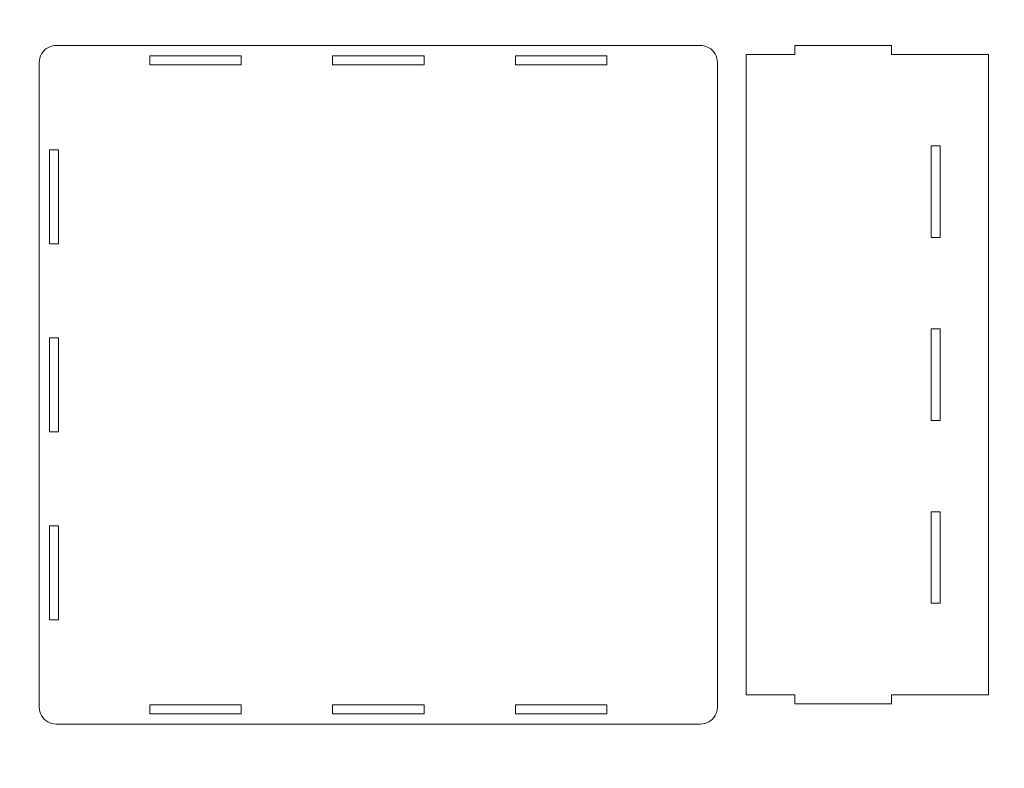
# Model space of a CAD drawing. Header units: centimetres. Extents: x -105 to 112, y -140 to 143.
# Tile 48 of 90: x -73 to -40, y -3 to 22. Entities that reach past the tile are written whole.
import ezdxf

# ---------------------------------------------------------------- set-up
doc = ezdxf.new("R2010")
doc.units = ezdxf.units.CM
doc.header["$MEASUREMENT"] = 0
doc.layers.add('Layer 1', color=7, linetype='Continuous')

msp = doc.modelspace()

# ---------------------------------------------------------------- linework, layer by layer
at = {"layer": 'Layer 1', "color": 240, "lineweight": 211}
msp.add_open_spline([(-100.73824, 52.6974), (-100.73824, 52.6974), (27.42324, 52.6974), (27.42324, 52.6974), (27.42324, 52.6974), (29.71918, 52.6974), (31.59804, 50.81854), (31.59804, 48.52224), (31.59804, 48.52224), (31.59804, 48.52224), (31.59804, -29.1893), (31.59804, -29.1893), (31.59804, -29.1893), (31.59804, -31.48542), (29.71918, -33.36409), (27.42324, -33.36409), (27.42324, -33.36409), (27.42324, -33.36409), (-100.73824, -33.36409), (-100.73824, -33.36409), (-100.73824, -33.36409), (-103.0344, -33.36409), (-104.91305, -31.48542), (-104.91305, -29.1893), (-104.91305, -29.1893), (-104.91305, -29.1893), (-104.91305, 48.52224), (-104.91305, 48.52224), (-104.91305, 48.52224), (-104.91305, 50.81854), (-103.0344, 52.6974), (-100.73824, 52.6974)], degree=3, knots=[0, 0, 0, 0, 0.11111111, 0.11111111, 0.11111111, 0.11111111, 0.22222222, 0.22222222, 0.22222222, 0.22222222, 0.33333333, 0.33333333, 0.33333333, 0.33333333, 0.44444444, 0.44444444, 0.44444444, 0.44444444, 0.55555556, 0.55555556, 0.55555556, 0.55555556, 0.66666667, 0.66666667, 0.66666667, 0.66666667, 0.77777778, 0.77777778, 0.77777778, 0.77777778, 1, 1, 1, 1], dxfattribs=at)
at = {"layer": 'Layer 1', "color": 250, "lineweight": 9}
for points, knots in [([(-49.67574, 20.80275), (-49.67574, 20.80275), (-49.60562, 20.77877), (-49.60562, 20.77877), (-49.60562, 20.77877), (-49.60562, 20.77877), (-49.53932, 20.74607), (-49.53932, 20.74607), (-49.53932, 20.74607), (-49.53932, 20.74607), (-49.47756, 20.7052), (-49.47756, 20.7052), (-49.47756, 20.7052), (-49.47756, 20.7052), (-49.42215, 20.65615), (-49.42215, 20.65615), (-49.42215, 20.65615), (-49.42215, 20.65615), (-49.3731, 20.60038), (-49.3731, 20.60038), (-49.3731, 20.60038), (-49.3731, 20.60038), (-49.33223, 20.53899), (-49.33223, 20.53899), (-49.33223, 20.53899), (-49.33223, 20.53899), (-49.29953, 20.4725), (-49.29953, 20.4725), (-49.29953, 20.4725), (-49.29953, 20.4725), (-49.27555, 20.40238), (-49.27555, 20.40238), (-49.27555, 20.40238), (-49.27555, 20.40238), (-49.26102, 20.32972), (-49.26102, 20.32972), (-49.26102, 20.32972), (-49.26102, 20.32972), (-49.2563, 20.25597), (-49.2563, 20.25597), (-49.2563, 20.25597), (-49.2563, 20.25597), (-49.2563, -1.25364), (-49.2563, -1.25364), (-49.2563, -1.25364), (-49.2563, -1.25364), (-49.26102, -1.32721), (-49.26102, -1.32721), (-49.26102, -1.32721), (-49.26102, -1.32721), (-49.27555, -1.40005), (-49.27555, -1.40005), (-49.27555, -1.40005), (-49.27555, -1.40005), (-49.29953, -1.47017), (-49.29953, -1.47017), (-49.29953, -1.47017), (-49.29953, -1.47017), (-49.33223, -1.53648), (-49.33223, -1.53648), (-49.33223, -1.53648), (-49.33223, -1.53648), (-49.3731, -1.59824), (-49.3731, -1.59824), (-49.3731, -1.59824), (-49.3731, -1.59824), (-49.42215, -1.65364), (-49.42215, -1.65364), (-49.42215, -1.65364), (-49.42215, -1.65364), (-49.47756, -1.70269), (-49.47756, -1.70269), (-49.47756, -1.70269), (-49.47756, -1.70269), (-49.53932, -1.74393), (-49.53932, -1.74393), (-49.53932, -1.74393), (-49.53932, -1.74393), (-49.60562, -1.77626), (-49.60562, -1.77626), (-49.60562, -1.77626), (-49.60562, -1.77626), (-49.67574, -1.80024), (-49.67574, -1.80024), (-49.67574, -1.80024), (-49.67574, -1.80024), (-49.74859, -1.81477), (-49.74859, -1.81477), (-49.74859, -1.81477), (-49.74859, -1.81477), (-49.82234, -1.81949), (-49.82234, -1.81949), (-49.82234, -1.81949), (-49.82234, -1.81949), (-71.33176, -1.81949), (-71.33176, -1.81949), (-71.33176, -1.81949), (-71.33176, -1.81949), (-71.40569, -1.81477), (-71.40569, -1.81477), (-71.40569, -1.81477), (-71.40569, -1.81477), (-71.47836, -1.80024), (-71.47836, -1.80024), (-71.47836, -1.80024), (-71.47836, -1.80024), (-71.54848, -1.77626), (-71.54848, -1.77626), (-71.54848, -1.77626), (-71.54848, -1.77626), (-71.61478, -1.74393), (-71.61478, -1.74393), (-71.61478, -1.74393), (-71.61478, -1.74393), (-71.67636, -1.70269), (-71.67636, -1.70269), (-71.67636, -1.70269), (-71.67636, -1.70269), (-71.73195, -1.65364), (-71.73195, -1.65364), (-71.73195, -1.65364), (-71.73195, -1.65364), (-71.78081, -1.59824), (-71.78081, -1.59824), (-71.78081, -1.59824), (-71.78081, -1.59824), (-71.82187, -1.53648), (-71.82187, -1.53648), (-71.82187, -1.53648), (-71.82187, -1.53648), (-71.85475, -1.47017), (-71.85475, -1.47017), (-71.85475, -1.47017), (-71.85475, -1.47017), (-71.87854, -1.40005), (-71.87854, -1.40005), (-71.87854, -1.40005), (-71.87854, -1.40005), (-71.89289, -1.32721), (-71.89289, -1.32721), (-71.89289, -1.32721), (-71.89289, -1.32721), (-71.8978, -1.25364), (-71.8978, -1.25364), (-71.8978, -1.25364), (-71.8978, -1.25364), (-71.8978, 20.25597), (-71.8978, 20.25597), (-71.8978, 20.25597), (-71.8978, 20.25597), (-71.89289, 20.32972), (-71.89289, 20.32972), (-71.89289, 20.32972), (-71.89289, 20.32972), (-71.87854, 20.40238), (-71.87854, 20.40238), (-71.87854, 20.40238), (-71.87854, 20.40238), (-71.85475, 20.4725), (-71.85475, 20.4725), (-71.85475, 20.4725), (-71.85475, 20.4725), (-71.82187, 20.53899), (-71.82187, 20.53899), (-71.82187, 20.53899), (-71.82187, 20.53899), (-71.78081, 20.60038), (-71.78081, 20.60038), (-71.78081, 20.60038), (-71.78081, 20.60038), (-71.73195, 20.65615), (-71.73195, 20.65615), (-71.73195, 20.65615), (-71.73195, 20.65615), (-71.67636, 20.7052), (-71.67636, 20.7052), (-71.67636, 20.7052), (-71.67636, 20.7052), (-71.61478, 20.74607), (-71.61478, 20.74607), (-71.61478, 20.74607), (-71.61478, 20.74607), (-71.54848, 20.77877), (-71.54848, 20.77877), (-71.54848, 20.77877), (-71.54848, 20.77877), (-71.47836, 20.80275), (-71.47836, 20.80275), (-71.47836, 20.80275), (-71.47836, 20.80275), (-71.40569, 20.81692), (-71.40569, 20.81692), (-71.40569, 20.81692), (-71.40569, 20.81692), (-71.33176, 20.82182), (-71.33176, 20.82182), (-71.33176, 20.82182), (-71.33176, 20.82182), (-49.82234, 20.82182), (-49.82234, 20.82182), (-49.82234, 20.82182), (-49.82234, 20.82182), (-49.74859, 20.81692), (-49.74859, 20.81692), (-49.74859, 20.81692), (-49.74859, 20.81692), (-49.67574, 20.80275), (-49.67574, 20.80275)], [0, 0, 0, 0, 0.01886792, 0.01886792, 0.01886792, 0.01886792, 0.03773585, 0.03773585, 0.03773585, 0.03773585, 0.05660377, 0.05660377, 0.05660377, 0.05660377, 0.0754717, 0.0754717, 0.0754717, 0.0754717, 0.09433962, 0.09433962, 0.09433962, 0.09433962, 0.11320755, 0.11320755, 0.11320755, 0.11320755, 0.13207547, 0.13207547, 0.13207547, 0.13207547, 0.1509434, 0.1509434, 0.1509434, 0.1509434, 0.16981132, 0.16981132, 0.16981132, 0.16981132, 0.18867925, 0.18867925, 0.18867925, 0.18867925, 0.20754717, 0.20754717, 0.20754717, 0.20754717, 0.22641509, 0.22641509, 0.22641509, 0.22641509, 0.24528302, 0.24528302, 0.24528302, 0.24528302, 0.26415094, 0.26415094, 0.26415094, 0.26415094, 0.28301887, 0.28301887, 0.28301887, 0.28301887, 0.30188679, 0.30188679, 0.30188679, 0.30188679, 0.32075472, 0.32075472, 0.32075472, 0.32075472, 0.33962264, 0.33962264, 0.33962264, 0.33962264, 0.35849057, 0.35849057, 0.35849057, 0.35849057, 0.37735849, 0.37735849, 0.37735849, 0.37735849, 0.39622642, 0.39622642, 0.39622642, 0.39622642, 0.41509434, 0.41509434, 0.41509434, 0.41509434, 0.43396226, 0.43396226, 0.43396226, 0.43396226, 0.45283019, 0.45283019, 0.45283019, 0.45283019, 0.47169811, 0.47169811, 0.47169811, 0.47169811, 0.49056604, 0.49056604, 0.49056604, 0.49056604, 0.50943396, 0.50943396, 0.50943396, 0.50943396, 0.52830189, 0.52830189, 0.52830189, 0.52830189, 0.54716981, 0.54716981, 0.54716981, 0.54716981, 0.56603774, 0.56603774, 0.56603774, 0.56603774, 0.58490566, 0.58490566, 0.58490566, 0.58490566, 0.60377358, 0.60377358, 0.60377358, 0.60377358, 0.62264151, 0.62264151, 0.62264151, 0.62264151, 0.64150943, 0.64150943, 0.64150943, 0.64150943, 0.66037736, 0.66037736, 0.66037736, 0.66037736, 0.67924528, 0.67924528, 0.67924528, 0.67924528, 0.69811321, 0.69811321, 0.69811321, 0.69811321, 0.71698113, 0.71698113, 0.71698113, 0.71698113, 0.73584906, 0.73584906, 0.73584906, 0.73584906, 0.75471698, 0.75471698, 0.75471698, 0.75471698, 0.77358491, 0.77358491, 0.77358491, 0.77358491, 0.79245283, 0.79245283, 0.79245283, 0.79245283, 0.81132075, 0.81132075, 0.81132075, 0.81132075, 0.83018868, 0.83018868, 0.83018868, 0.83018868, 0.8490566, 0.8490566, 0.8490566, 0.8490566, 0.86792453, 0.86792453, 0.86792453, 0.86792453, 0.88679245, 0.88679245, 0.88679245, 0.88679245, 0.90566038, 0.90566038, 0.90566038, 0.90566038, 0.9245283, 0.9245283, 0.9245283, 0.9245283, 0.94339623, 0.94339623, 0.94339623, 0.94339623, 0.96226415, 0.96226415, 0.96226415, 0.96226415, 1, 1, 1, 1]), ([(-46.6748, -1.14029), (-46.6748, -1.14029), (-46.6748, -0.84055), (-46.6748, -0.84055), (-46.6748, -0.84055), (-46.6748, -0.84055), (-48.29189, -0.84055), (-48.29189, -0.84055), (-48.29189, -0.84055), (-48.29189, -0.84055), (-48.29189, 20.52191), (-48.29189, 20.52191), (-48.29189, 20.52191), (-48.29189, 20.52191), (-46.6748, 20.52191), (-46.6748, 20.52191), (-46.6748, 20.52191), (-46.6748, 20.52191), (-46.6748, 20.82182), (-46.6748, 20.82182), (-46.6748, 20.82182), (-46.6748, 20.82182), (-43.44025, 20.82182), (-43.44025, 20.82182), (-43.44025, 20.82182), (-43.44025, 20.82182), (-43.44025, 20.52191), (-43.44025, 20.52191), (-43.44025, 20.52191), (-43.44025, 20.52191), (-40.20551, 20.52191), (-40.20551, 20.52191), (-40.20551, 20.52191), (-40.20551, 20.52191), (-40.20551, -0.84055), (-40.20551, -0.84055), (-40.20551, -0.84055), (-40.20551, -0.84055), (-43.44025, -0.84055), (-43.44025, -0.84055), (-43.44025, -0.84055), (-43.44025, -0.84055), (-43.44025, -1.14029), (-43.44025, -1.14029), (-43.44025, -1.14029), (-43.44025, -1.14029), (-46.6748, -1.14029), (-46.6748, -1.14029)], [0, 0, 0, 0, 0.07692308, 0.07692308, 0.07692308, 0.07692308, 0.15384615, 0.15384615, 0.15384615, 0.15384615, 0.23076923, 0.23076923, 0.23076923, 0.23076923, 0.30769231, 0.30769231, 0.30769231, 0.30769231, 0.38461538, 0.38461538, 0.38461538, 0.38461538, 0.46153846, 0.46153846, 0.46153846, 0.46153846, 0.53846154, 0.53846154, 0.53846154, 0.53846154, 0.61538462, 0.61538462, 0.61538462, 0.61538462, 0.69230769, 0.69230769, 0.69230769, 0.69230769, 0.76923077, 0.76923077, 0.76923077, 0.76923077, 0.84615385, 0.84615385, 0.84615385, 0.84615385, 1, 1, 1, 1]), ([(-65.15476, 20.48213), (-65.15476, 20.48213), (-68.20657, 20.48213), (-68.20657, 20.48213), (-68.20657, 20.48213), (-68.20657, 20.48213), (-68.20657, 20.18221), (-68.20657, 20.18221), (-68.20657, 20.18221), (-68.20657, 20.18221), (-65.15476, 20.18221), (-65.15476, 20.18221), (-65.15476, 20.18221), (-65.15476, 20.18221), (-65.15476, 20.48213), (-65.15476, 20.48213)], [0, 0, 0, 0, 0.2, 0.2, 0.2, 0.2, 0.4, 0.4, 0.4, 0.4, 0.6, 0.6, 0.6, 0.6, 1, 1, 1, 1]), ([(-59.05133, 20.18221), (-59.05133, 20.18221), (-59.05133, 20.48213), (-59.05133, 20.48213), (-59.05133, 20.48213), (-59.05133, 20.48213), (-62.10277, 20.48213), (-62.10277, 20.48213), (-62.10277, 20.48213), (-62.10277, 20.48213), (-62.10277, 20.18221), (-62.10277, 20.18221), (-62.10277, 20.18221), (-62.10277, 20.18221), (-59.05133, 20.18221), (-59.05133, 20.18221), (-59.05133, 20.18221), (-59.05133, 20.18221), (-59.05133, 20.18221), (-59.05133, 20.18221)], [0, 0, 0, 0, 0.16666667, 0.16666667, 0.16666667, 0.16666667, 0.33333333, 0.33333333, 0.33333333, 0.33333333, 0.5, 0.5, 0.5, 0.5, 0.66666667, 0.66666667, 0.66666667, 0.66666667, 1, 1, 1, 1]), ([(-55.99934, 20.18221), (-55.99934, 20.18221), (-52.94753, 20.18221), (-52.94753, 20.18221), (-52.94753, 20.18221), (-52.94753, 20.18221), (-52.94753, 20.48213), (-52.94753, 20.48213), (-52.94753, 20.48213), (-52.94753, 20.48213), (-55.99934, 20.48213), (-55.99934, 20.48213), (-55.99934, 20.48213), (-55.99934, 20.48213), (-55.99934, 20.18221), (-55.99934, 20.18221)], [0, 0, 0, 0, 0.2, 0.2, 0.2, 0.2, 0.4, 0.4, 0.4, 0.4, 0.6, 0.6, 0.6, 0.6, 1, 1, 1, 1]), ([(-42.12288, 14.41848), (-42.12288, 14.41848), (-41.82301, 14.41848), (-41.82301, 14.41848), (-41.82301, 14.41848), (-41.82301, 14.41848), (-41.82301, 17.46999), (-41.82301, 17.46999), (-41.82301, 17.46999), (-41.82301, 17.46999), (-42.12288, 17.46999), (-42.12288, 17.46999), (-42.12288, 17.46999), (-42.12288, 17.46999), (-42.12288, 14.41848), (-42.12288, 14.41848)], [0, 0, 0, 0, 0.2, 0.2, 0.2, 0.2, 0.4, 0.4, 0.4, 0.4, 0.6, 0.6, 0.6, 0.6, 1, 1, 1, 1]), ([(-71.5581, 14.20721), (-71.5581, 14.20721), (-71.25819, 14.20721), (-71.25819, 14.20721), (-71.25819, 14.20721), (-71.25819, 14.20721), (-71.25819, 17.34476), (-71.25819, 17.34476), (-71.25819, 17.34476), (-71.25819, 17.34476), (-71.5581, 17.34476), (-71.5581, 17.34476), (-71.5581, 17.34476), (-71.5581, 17.34476), (-71.5581, 14.20721), (-71.5581, 14.20721)], [0, 0, 0, 0, 0.2, 0.2, 0.2, 0.2, 0.4, 0.4, 0.4, 0.4, 0.6, 0.6, 0.6, 0.6, 1, 1, 1, 1]), ([(-42.12288, 8.31486), (-42.12288, 8.31486), (-41.82301, 8.31486), (-41.82301, 8.31486), (-41.82301, 8.31486), (-41.82301, 8.31486), (-41.82301, 11.36674), (-41.82301, 11.36674), (-41.82301, 11.36674), (-41.82301, 11.36674), (-42.12288, 11.36674), (-42.12288, 11.36674), (-42.12288, 11.36674), (-42.12288, 11.36674), (-42.12288, 8.31486), (-42.12288, 8.31486)], [0, 0, 0, 0, 0.2, 0.2, 0.2, 0.2, 0.4, 0.4, 0.4, 0.4, 0.6, 0.6, 0.6, 0.6, 1, 1, 1, 1]), ([(-71.5581, 7.93248), (-71.5581, 7.93248), (-71.25819, 7.93248), (-71.25819, 7.93248), (-71.25819, 7.93248), (-71.25819, 7.93248), (-71.25819, 11.07003), (-71.25819, 11.07003), (-71.25819, 11.07003), (-71.25819, 11.07003), (-71.5581, 11.07003), (-71.5581, 11.07003), (-71.5581, 11.07003), (-71.5581, 11.07003), (-71.5581, 7.93248), (-71.5581, 7.93248)], [0, 0, 0, 0, 0.2, 0.2, 0.2, 0.2, 0.4, 0.4, 0.4, 0.4, 0.6, 0.6, 0.6, 0.6, 1, 1, 1, 1]), ([(-42.12288, 2.21143), (-42.12288, 2.21143), (-41.82301, 2.21143), (-41.82301, 2.21143), (-41.82301, 2.21143), (-41.82301, 2.21143), (-41.82301, 5.26331), (-41.82301, 5.26331), (-41.82301, 5.26331), (-41.82301, 5.26331), (-42.12288, 5.26331), (-42.12288, 5.26331), (-42.12288, 5.26331), (-42.12288, 5.26331), (-42.12288, 2.21143), (-42.12288, 2.21143)], [0, 0, 0, 0, 0.2, 0.2, 0.2, 0.2, 0.4, 0.4, 0.4, 0.4, 0.6, 0.6, 0.6, 0.6, 1, 1, 1, 1]), ([(-71.5581, 1.65757), (-71.5581, 1.65757), (-71.25819, 1.65757), (-71.25819, 1.65757), (-71.25819, 1.65757), (-71.25819, 1.65757), (-71.25819, 4.79475), (-71.25819, 4.79475), (-71.25819, 4.79475), (-71.25819, 4.79475), (-71.5581, 4.79475), (-71.5581, 4.79475), (-71.5581, 4.79475), (-71.5581, 4.79475), (-71.5581, 1.65757), (-71.5581, 1.65757)], [0, 0, 0, 0, 0.2, 0.2, 0.2, 0.2, 0.4, 0.4, 0.4, 0.4, 0.6, 0.6, 0.6, 0.6, 1, 1, 1, 1]), ([(-65.15476, -1.47998), (-65.15476, -1.47998), (-65.15476, -1.17971), (-65.15476, -1.17971), (-65.15476, -1.17971), (-65.15476, -1.17971), (-68.20657, -1.17971), (-68.20657, -1.17971), (-68.20657, -1.17971), (-68.20657, -1.17971), (-68.20657, -1.47998), (-68.20657, -1.47998), (-68.20657, -1.47998), (-68.20657, -1.47998), (-65.15476, -1.47998), (-65.15476, -1.47998), (-65.15476, -1.47998), (-65.15476, -1.47998), (-65.15476, -1.47998), (-65.15476, -1.47998)], [0, 0, 0, 0, 0.16666667, 0.16666667, 0.16666667, 0.16666667, 0.33333333, 0.33333333, 0.33333333, 0.33333333, 0.5, 0.5, 0.5, 0.5, 0.66666667, 0.66666667, 0.66666667, 0.66666667, 1, 1, 1, 1]), ([(-59.05133, -1.47998), (-59.05133, -1.47998), (-59.05133, -1.17971), (-59.05133, -1.17971), (-59.05133, -1.17971), (-59.05133, -1.17971), (-62.10277, -1.17971), (-62.10277, -1.17971), (-62.10277, -1.17971), (-62.10277, -1.17971), (-62.10277, -1.47998), (-62.10277, -1.47998), (-62.10277, -1.47998), (-62.10277, -1.47998), (-59.05133, -1.47998), (-59.05133, -1.47998), (-59.05133, -1.47998), (-59.05133, -1.47998), (-59.05133, -1.47998), (-59.05133, -1.47998)], [0, 0, 0, 0, 0.16666667, 0.16666667, 0.16666667, 0.16666667, 0.33333333, 0.33333333, 0.33333333, 0.33333333, 0.5, 0.5, 0.5, 0.5, 0.66666667, 0.66666667, 0.66666667, 0.66666667, 1, 1, 1, 1]), ([(-52.94753, -1.47998), (-52.94753, -1.47998), (-52.94753, -1.17971), (-52.94753, -1.17971), (-52.94753, -1.17971), (-52.94753, -1.17971), (-55.99934, -1.17971), (-55.99934, -1.17971), (-55.99934, -1.17971), (-55.99934, -1.17971), (-55.99934, -1.47998), (-55.99934, -1.47998), (-55.99934, -1.47998), (-55.99934, -1.47998), (-52.94753, -1.47998), (-52.94753, -1.47998), (-52.94753, -1.47998), (-52.94753, -1.47998), (-52.94753, -1.47998), (-52.94753, -1.47998)], [0, 0, 0, 0, 0.16666667, 0.16666667, 0.16666667, 0.16666667, 0.33333333, 0.33333333, 0.33333333, 0.33333333, 0.5, 0.5, 0.5, 0.5, 0.66666667, 0.66666667, 0.66666667, 0.66666667, 1, 1, 1, 1])]:
    msp.add_open_spline(points, degree=3, knots=knots, dxfattribs=at)

doc.saveas('drawing.dxf')
